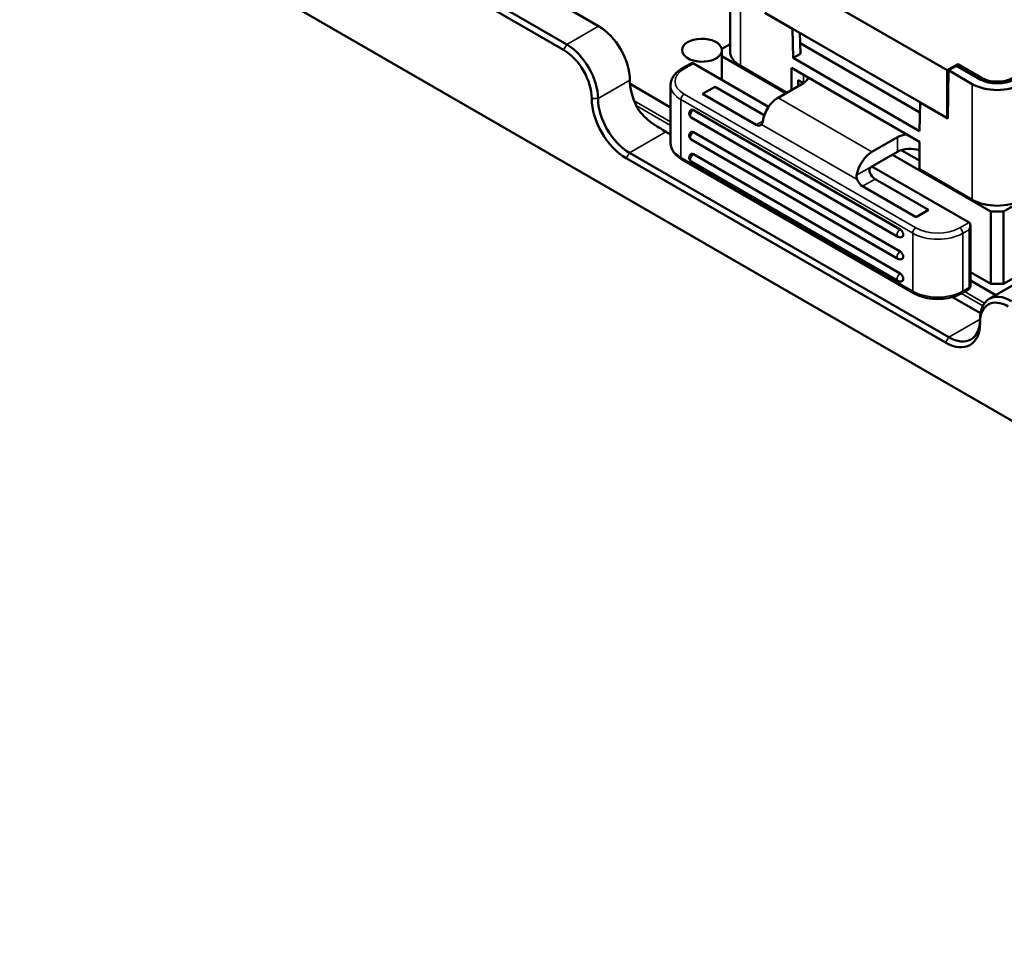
# Model space of a CAD drawing. Header units: millimetres. Extents: x 0 to 8058, y -283 to 1782.
# Tile 20 of 35: x 1618 to 1702, y 705 to 782. Entities that reach past the tile are written whole.
import ezdxf

# ---------------------------------------------------------------- set-up
doc = ezdxf.new("R2010")
doc.units = ezdxf.units.MM
doc.header["$LTSCALE"] = 3
doc.layers.add('Sichtbar (ISO)', color=7, linetype='Continuous', lineweight=50)
doc.layers.add('Sichtbar schmal (ISO)', color=7, linetype='Continuous', lineweight=35)

msp = doc.modelspace()

# ---------------------------------------------------------------- linework, layer by layer
at = {"layer": 'Sichtbar (ISO)'}
for p, q in [((1639.93, 797.597), (1667.507, 781.676)), ((2405.866, 342.165), (1618.485, 796.759)), ((1664.544, 779.659), (1636.967, 795.581)), ((1637.232, 796.04), (1664.809, 780.118)), ((1678.645, 779.52), (1678.645, 789.318)), ((1681.645, 786.807), (1697.025, 777.928)), ((1681.592, 782.796), (1683.942, 781.44)), ((1681.645, 782.766), (1697.025, 773.886)), ((1683.942, 781.44), (1683.979, 778.969)), ((1684.546, 781.091), (1684.599, 779.327)), ((1677.933, 779.734), (1678.645, 780.146)), ((1677.933, 779.734), (1677.933, 779.122)), ((1694.716, 774.362), (1684.572, 780.219)), ((1683.369, 775.984), (1677.933, 779.122)), ((1677.933, 779.122), (1677.933, 777.132)), ((1683.979, 778.969), (1684.599, 779.327)), ((1683.979, 778.969), (1694.691, 772.784)), ((1674.564, 778.069), (1675.281, 778.483)), ((1681.911, 774.835), (1675.547, 778.51)), ((1683.448, 776.03), (1679.524, 778.295)), ((1694.691, 771.865), (1683.846, 778.127)), ((1683.846, 778.127), (1683.846, 776.259)), ((1697.927, 778.448), (1697.025, 777.928)), ((1697.821, 778.316), (1697.14, 777.923)), ((1697.821, 778.316), (1699.827, 777.157)), ((1699.942, 777.285), (1697.927, 778.448)), ((1697.927, 778.448), (1697.927, 778.255)), ((1697.025, 773.886), (1697.025, 777.928)), ((1697.078, 773.856), (1697.14, 777.923)), ((1697.14, 777.923), (1699.146, 776.764)), ((1670.172, 776.769), (1673.607, 774.786)), ((1673.607, 776.673), (1673.607, 771.774)), ((1677.376, 776.535), (1676.316, 775.922)), ((1681.542, 774.13), (1677.376, 776.535)), ((1684.854, 776.841), (1682.706, 775.601)), ((1684.42, 777.091), (1684.397, 776.577)), ((1684.854, 776.841), (1684.403, 777.101)), ((1680.85, 773.305), (1676.316, 775.922)), ((1694.691, 772.784), (1694.729, 775.212)), ((1694.729, 775.212), (1697.078, 773.856)), ((1692.86, 763.824), (1675.359, 773.928)), ((1693.047, 764.455), (1675.547, 774.559)), ((1697.079, 773.917), (1697.025, 773.886)), ((1673.215, 772.724), (1673.607, 772.498)), ((1693.047, 762.587), (1675.547, 772.692)), ((1692.809, 772.248), (1690.661, 771.008)), ((1692.86, 761.956), (1675.359, 772.061)), ((1694.691, 771.865), (1694.691, 769.538)), ((1701.798, 765.956), (1711.743, 771.698)), ((1696.894, 754.858), (1669.847, 770.473)), ((1670.112, 770.933), (1697.159, 755.317)), ((1693.047, 760.72), (1675.547, 770.824)), ((1690.661, 769.783), (1692.809, 771.023)), ((1700.737, 765.956), (1692.385, 770.779)), ((1694.691, 770.273), (1693.141, 771.168)), ((1674.564, 770.377), (1694.186, 759.048)), ((1692.86, 760.089), (1675.359, 770.193)), ((1698.881, 765.038), (1690.661, 769.783)), ((1699.146, 766.966), (1694.691, 769.538)), ((1694.4, 765.481), (1689.865, 768.099)), ((1695.46, 766.094), (1690.926, 768.712)), ((1695.46, 766.094), (1694.4, 765.481)), ((1700.737, 765.956), (1701.798, 765.956)), ((1700.737, 759.832), (1700.737, 765.956)), ((1701.798, 765.956), (1701.798, 759.832)), ((1698.991, 764.795), (1698.991, 759.679)), ((1701.798, 759.832), (1705.715, 762.094)), ((1698.991, 760.841), (1700.737, 759.832)), ((1698.991, 760.13), (1701.145, 758.887)), ((1703.285, 760.122), (1700.588, 758.565)), ((1701.798, 759.832), (1700.737, 759.832)), ((1698.273, 759.048), (1698.803, 759.354)), ((1697.473, 758.719), (1699.85, 757.347))]:
    msp.add_line(p, q, dxfattribs=at)
for centre, start, end in [((1675.547, 774.253), 120, 240), ((1675.547, 772.385), 120, 240), ((1675.547, 770.518), 120, 240), ((1693.047, 764.149), 240, 300), ((1693.047, 762.281), 240, 300), ((1693.047, 760.413), 240, 300), ((1698.616, 759.679), 300, 0)]:
    msp.add_arc(centre, 0.375, start, end, dxfattribs=at)
for centre, major_axis, start_param, end_param in [((1667.507, 778.614), (1.875, -3.248), 0.785398, 2.356194), ((1676.263, 779.627), (1.688, 0), 0.11382, 6.141288), ((1664.544, 776.903), (-1.688, 2.923), 3.926991, 5.497787), ((1664.809, 777.056), (1.875, -3.248), 0.785398, 2.356194), ((1681.645, 779.52), (-3, 0), 0, 0.785398), ((1675.281, 778.05), (0.265, 0.459), 0, 0.785398), ((1683.793, 777.453), (1.5, 0), 5.497787, 6.110391), ((1701.268, 777.989), (2.037, 0), 3.926991, 5.497787), ((1701.268, 778.05), (-1.875, 0), 0.785398, 2.356194), ((1672.81, 775.552), (1.875, -3.248), 3.926991, 4.570492), ((1701.268, 777.989), (3, 0), 3.926991, 5.497787), ((1669.847, 773.841), (-2.062, 3.572), 0.785398, 2.356194), ((1670.112, 773.995), (1.875, -3.248), 3.926991, 5.497787), ((1682.706, 774.07), (0.938, 1.624), 0.785398, 2.154837), ((1675.547, 774.253), (-0.188, 0.325), 5.497787, 6.283185), ((1680.85, 773.917), (0.375, -0.65), 5.497787, 6.544985), ((1675.547, 772.385), (-0.188, 0.325), 5.497787, 6.283185), ((1693.869, 771.636), (1.5, 0), 1.74359, 2.356194), ((1693.869, 770.411), (-1.5, 0), 4.132408, 5.497787), ((1675.547, 770.518), (-0.188, 0.325), 5.497787, 6.283185), ((1690.661, 769.477), (-0.937, -1.624), 3.926991, 5.296429), ((1690.926, 769.324), (0.375, -0.65), 4.45059, 5.497787), ((1689.865, 768.712), (-0.375, 0.65), 1.308997, 2.356194), ((1701.268, 768.191), (-3, 0), 0.785398, 2.356194), ((1698.616, 764.578), (-0.265, -0.459), 1.570796, 3.141593), ((1693.047, 764.149), (0.187, -0.325), 0, 2.356194), ((1693.047, 762.281), (0.187, -0.325), 0, 2.356194), ((1693.047, 760.413), (0.187, -0.325), 0, 2.356194), ((1702.463, 755.317), (-1.875, 3.248), 5.497787, 7.068583), ((1702.197, 755.164), (-1.687, 2.923), 5.497787, 7.068583), ((1696.894, 758.226), (2.063, -3.572), 5.497787, 7.068583), ((1697.159, 758.379), (1.875, -3.248), 5.497787, 7.068583)]:
    msp.add_ellipse(centre, major_axis=major_axis, ratio=0.57735, start_param=start_param, end_param=end_param, dxfattribs=at)
for points, knots in [([(1674.564, 778.069), (1674.452, 778.004), (1674.347, 777.934), (1674.154, 777.78), (1674.066, 777.698), (1673.909, 777.52), (1673.84, 777.425), (1673.727, 777.224), (1673.683, 777.119), (1673.623, 776.899), (1673.607, 776.786), (1673.607, 776.673)], [3.1415927, 3.1415927, 3.1415927, 3.1415927, 3.2986723, 3.2986723, 3.4557519, 3.4557519, 3.6128316, 3.6128316, 3.7699112, 3.7699112, 3.9269908, 3.9269908, 3.9269908, 3.9269908]), ([(1670.689, 774.94), (1670.74, 774.831), (1670.798, 774.728), (1671.137, 774.199), (1671.541, 773.824), (1672.401, 773.194), (1672.85, 772.935), (1673.215, 772.724)], [1.3924376, 1.3924376, 1.3924376, 1.3924376, 1.437954, 1.437954, 1.6445406, 1.6445406, 1.8511272, 1.8511272, 1.8511272, 1.8511272]), ([(1681.309, 773.346), (1681.321, 773.363), (1681.332, 773.381), (1681.372, 773.464), (1681.394, 773.543), (1681.407, 773.626)], [-0.20829215, -0.20829215, -0.20829215, -0.20829215, -0.19555387, -0.19555387, -0.15783017, -0.15783017, -0.15783017, -0.15783017]), ([(1673.607, 771.774), (1673.607, 771.66), (1673.623, 771.547), (1673.683, 771.328), (1673.727, 771.222), (1673.84, 771.021), (1673.909, 770.926), (1674.066, 770.749), (1674.154, 770.666), (1674.347, 770.512), (1674.452, 770.442), (1674.564, 770.377)], [3.9269908, 3.9269908, 3.9269908, 3.9269908, 4.0840704, 4.0840704, 4.2411501, 4.2411501, 4.3982297, 4.3982297, 4.5553093, 4.5553093, 4.712389, 4.712389, 4.712389, 4.712389]), ([(1690.467, 769.283), (1690.449, 769.329), (1690.439, 769.381), (1690.444, 769.485), (1690.458, 769.537), (1690.499, 769.625), (1690.528, 769.666), (1690.592, 769.736), (1690.628, 769.764), (1690.661, 769.783)], [0.11186949, 0.11186949, 0.11186949, 0.11186949, 0.1318415, 0.1318415, 0.15181351, 0.15181351, 0.17067981, 0.17067981, 0.18954611, 0.18954611, 0.18954611, 0.18954611]), ([(1689.362, 769.033), (1689.349, 768.95), (1689.353, 768.856), (1689.384, 768.732), (1689.394, 768.701), (1689.406, 768.671)], [-0.15134449, -0.15134449, -0.15134449, -0.15134449, -0.11362079, -0.11362079, -0.10088251, -0.10088251, -0.10088251, -0.10088251]), ([(1694.186, 759.048), (1694.41, 758.919), (1694.662, 758.814), (1695.202, 758.655), (1695.49, 758.601), (1696.079, 758.547), (1696.38, 758.547), (1696.969, 758.601), (1697.257, 758.655), (1697.797, 758.814), (1698.049, 758.919), (1698.273, 759.048)], [4.712389, 4.712389, 4.712389, 4.712389, 5.026548, 5.026548, 5.340708, 5.340708, 5.654867, 5.654867, 5.969026, 5.969026, 6.283185, 6.283185, 6.283185, 6.283185])]:
    msp.add_open_spline(points, degree=3, knots=knots, dxfattribs=at)
at = {"layer": 'Sichtbar schmal (ISO)'}
for p, q in [((1679.524, 778.295), (1679.524, 788.093)), ((1664.809, 780.118), (1667.507, 781.676)), ((1664.544, 779.659), (1664.809, 780.118)), ((1675.547, 778.51), (1674.751, 778.05)), ((1684.854, 776.841), (1684.854, 777.545)), ((1699.942, 777.285), (1699.942, 777.096)), ((1667.461, 775.525), (1670.158, 777.083)), ((1699.146, 766.966), (1699.146, 776.764)), ((1667.461, 775.525), (1666.931, 775.525)), ((1694.108, 764.119), (1674.486, 775.448)), ((1674.486, 775.448), (1674.486, 770.549)), ((1674.751, 775.907), (1694.373, 764.578)), ((1682.706, 775.601), (1690.661, 771.008)), ((1673.607, 773.561), (1670.514, 775.347)), ((1670.689, 774.94), (1673.607, 773.255)), ((1680.85, 773.305), (1681.407, 773.626)), ((1689.406, 768.671), (1681.309, 773.346)), ((1673.215, 772.724), (1670.112, 770.933)), ((1692.809, 771.023), (1692.809, 772.248)), ((1670.112, 770.933), (1669.847, 770.473)), ((1674.486, 770.549), (1694.108, 759.22)), ((1689.362, 769.033), (1690.661, 769.783)), ((1690.926, 768.712), (1689.865, 768.099)), ((1698.086, 764.578), (1698.881, 765.038)), ((1694.108, 759.22), (1694.108, 764.119)), ((1698.881, 764.425), (1698.351, 764.119)), ((1698.351, 764.119), (1698.351, 759.22)), ((1698.881, 759.526), (1698.881, 764.425)), ((1698.243, 759.031), (1700.053, 757.986)), ((1698.351, 759.22), (1698.881, 759.526)), ((1700.193, 758.211), (1698.508, 759.184)), ((1697.159, 755.317), (1699.811, 756.848)), ((1699.811, 756.848), (1699.811, 756.542)), ((1697.159, 755.317), (1696.894, 754.858))]:
    msp.add_line(p, q, dxfattribs=at)
for centre, major_axis, start_param, end_param in [((1676.607, 776.979), (-2.625, 0), 5.497787, 7.068583), ((1674.751, 777.744), (-0.187, 0.325), 5.497787, 6.283185), ((1676.607, 776.673), (-3, 0), 0, 0.785398), ((1674.751, 775.601), (0.188, 0.325), 0.785398, 2.356194), ((1675.547, 774.253), (-0.187, -0.325), 3.926991, 6.283185), ((1675.547, 772.385), (-0.187, -0.325), 3.926991, 6.283185), ((1676.607, 771.774), (-3, 0), 0, 0.785398), ((1674.751, 770.702), (-0.187, -0.325), 5.497787, 6.283185), ((1675.547, 770.518), (-0.187, -0.325), 3.926991, 6.283185), ((1693.047, 764.149), (-0.187, -0.325), 3.926991, 6.283185), ((1694.373, 764.272), (0.188, 0.325), 0.785398, 2.356194), ((1696.229, 765.344), (-3, 0), 0.785398, 2.356194), ((1696.229, 765.65), (2.625, 0), 3.926991, 5.497787), ((1698.086, 764.272), (-0.188, 0.325), 3.926991, 5.497787), ((1693.047, 762.281), (-0.187, -0.325), 3.926991, 6.283185), ((1693.047, 760.413), (-0.187, -0.325), 3.926991, 6.283185), ((1698.616, 759.679), (0.375, 0), 5.497787, 6.283185), ((1696.229, 760.445), (3, 0), 3.926991, 5.497787), ((1694.373, 759.373), (-0.187, -0.325), 5.497787, 6.283185), ((1698.086, 759.373), (0.188, -0.325), 0, 0.785398), ((1698.616, 759.679), (0.188, -0.325), 0, 0.785398)]:
    msp.add_ellipse(centre, major_axis=major_axis, ratio=0.57735, start_param=start_param, end_param=end_param, dxfattribs=at)

doc.saveas('drawing.dxf')
